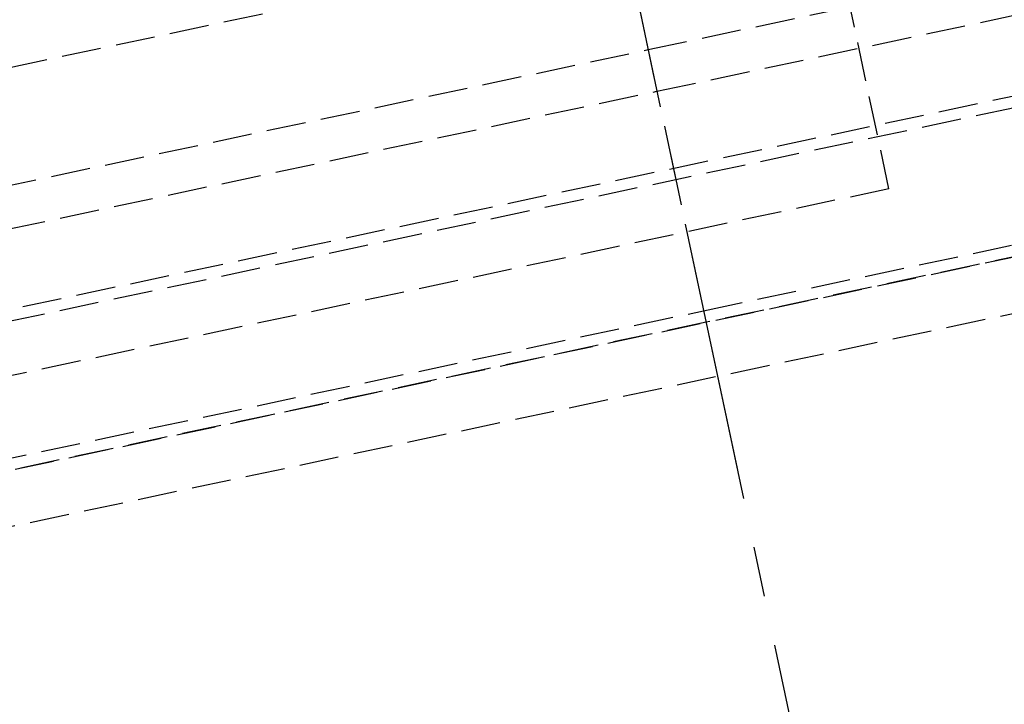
# Model space of a CAD drawing. Header units: millimetres. Extents: x 42975 to 708721, y 118172 to 172014.
# Tile 136 of 256: x 329355 to 329480, y 147217 to 147304. Entities that reach past the tile are written whole.
import ezdxf

# ---------------------------------------------------------------- set-up
doc = ezdxf.new("R2010")
doc.units = ezdxf.units.MM
doc.linetypes.add('ГТО-1 Пунктир', pattern=[7, 5, -2])
doc.linetypes.add('осевая', pattern=[50.8, 31.75, -6.35, 6.35, -6.35])
for name, color, linetype, lineweight in [('ГТО-2_Размеры_035', 2, 'Continuous', 35), ('ОГОС_Пунктир_025', 151, 'ГТО-1 Пунктир', 25), ('ОГСО_Оси_025', 7, 'осевая', 25)]:
    doc.layers.add(name, color=color, linetype=linetype, lineweight=lineweight)

# ---------------------------------------------------------------- blocks, each defined once
blk = doc.blocks.new('ОГСО_Затвор_План')
at = {"layer": 'ОГОС_Пунктир_025'}
for p, q in [((-877.93, -175.75), (-877.93, -128.25)), ((-804.17, -137.5), (-1174.17, -137.5)), ((-804.17, -137.5), (-1174.17, -137.5)), ((-1023.67, -152.1), (-904.17, -152.1)), ((-904.17, -152.1), (-784.67, -152.1)), ((-1023.67, -157.5), (-904.17, -157.5)), ((-904.17, -157.5), (-784.67, -157.5)), ((-1072.67, -167.5), (-735.67, -167.5)), ((-1072.67, -167.5), (-735.67, -167.5)), ((-734.17, -169), (-1074.17, -169)), ((-734.17, -169), (-1074.17, -169)), ((-1074.17, -186), (-904.17, -186)), ((-1074.17, -186), (-904.17, -186)), ((-904.17, -186), (-734.17, -186)), ((-904.17, -186), (-734.17, -186)), ((-904.17, -187.5), (-1072.67, -187.5)), ((-904.17, -187.5), (-1072.67, -187.5)), ((-1014.92, -187.5), (-793.42, -187.5)), ((-735.67, -187.5), (-904.17, -187.5)), ((-735.67, -187.5), (-904.17, -187.5)), ((-1007.42, -194.5), (-800.92, -194.5))]:
    blk.add_line(p, q, dxfattribs=at)
blk.add_lwpolyline([(-877.93, -175.75), (-1127.15, -175.81, -0.414283), (-1137.15, -165.81), (-1137.15, -138.25, -0.414214), (-1127.15, -128.25), (-877.93, -128.25)], format="xyb", dxfattribs=at)
blk.add_spline([(-1007.42, -253.61), (-982.07, -252.02), (-954.38, -255.21), (-919.78, -252.11), (-904.17, -253.61), (-881.15, -255.85), (-847.51, -251.43), (-818.34, -255.54), (-800.92, -253.61)], degree=3, dxfattribs=at)
at = {"layer": 'ОГСО_Оси_025'}
for p, q in [((-904.17, 685), (-904.17, -995)), ((-904.17, 231.66), (-904.17, -211.17))]:
    blk.add_line(p, q, dxfattribs=at)
blk = doc.blocks.new('A$C1AA538EC')
at = {"layer": 'ГТО-2_Размеры_035', "rotation": 11.99999999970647}
blk.add_blockref('ОГСО_Затвор_План', (6013.36, -11100.07), dxfattribs=at)

msp = doc.modelspace()

# ---------------------------------------------------------------- block references
at = {"layer": 'ГТО-2_Размеры_035'}
msp.add_blockref('A$C1AA538EC', (324274.63, 158737.11), dxfattribs=at)

doc.saveas('drawing.dxf')
